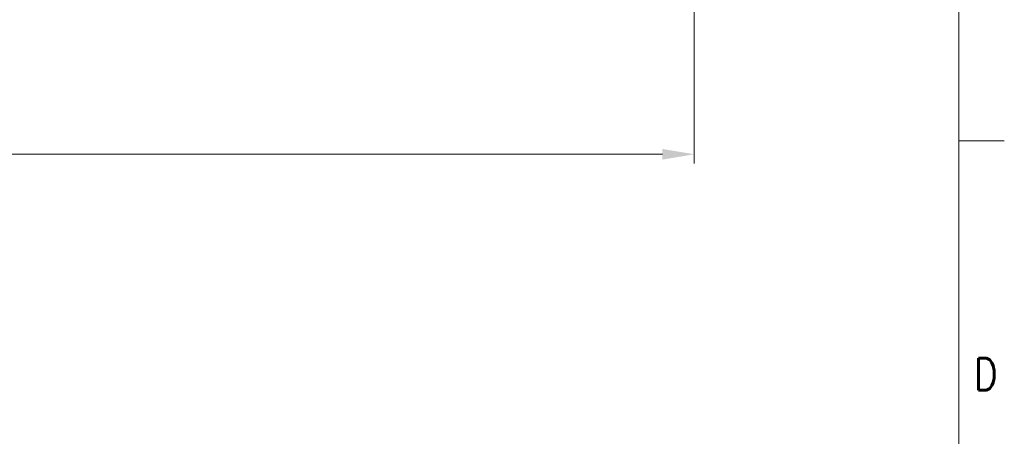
# Model space of a CAD drawing. Header units: inches. Extents: x 0 to 29700, y -16 to 21000.
# Tile 200 of 213: x 24291 to 29700, y 11376 to 13667. Entities that reach past the tile are written whole.
import ezdxf

# ---------------------------------------------------------------- set-up
doc = ezdxf.new("R2010")
doc.units = ezdxf.units.IN
doc.layers.add('210', color=7, linetype='Continuous', true_color=0xffffff)
doc.layers.add('254', color=7, linetype='Continuous', true_color=0xffffff)
doc.styles.add('latin_extended', font='simplex.shx')
doc.dimstyles.get("Standard").update_dxf_attribs({"dimtxt": 0.18, "dimasz": 0.18, "dimexe": 0.18, "dimexo": 0.0625, "dimgap": 0.09, "dimtad": 0, "dimtih": 1, "dimtoh": 1, "dimdec": 4, "dimzin": 0, "dimdsep": 46, "dimtxsty": 'Standard', "dimcen": 0.09, "dimadec": 0, "dimazin": 0, "dimtfac": 1, "dimtdec": 4, "dimtofl": 0, "dimtmove": 0, "dimatfit": 3, "dimfxl": 1, "dimtolj": 1, "dimtzin": 0, "dimarcsym": 0})

# ---------------------------------------------------------------- blocks, each defined once
blk = doc.blocks.new('_U6')
at = {"layer": '254', "color": 3, "linetype": 'Continuous', "lineweight": 13, "transparency": 16777216}
for p, q in [((27997.1, 16631.6), (27997.1, 12876.6)), ((18879.5, 15130.9), (18879.5, 12876.6)), ((19054.5, 12926.6), (27822.1, 12926.6))]:
    blk.add_line(p, q, dxfattribs=at)
at = {"layer": '254', "color": 3, "transparency": 16777216}
for points in [[(19054.5, 12955.7), (19054.5, 12897.4), (18879.5, 12926.6)], [(27822.1, 12897.4), (27822.1, 12955.7), (27997.1, 12926.6)]]:
    blk.add_solid(points, dxfattribs=at)
at = {"layer": 'Defpoints', "color": 0, "transparency": 16777216}
for p in [(27997.1, 16681.6), (18879.5, 15180.9), (27997.1, 12926.6)]:
    blk.add_point(p, dxfattribs=at)
at = {"layer": '254', "color": 2, "lineweight": 13, "transparency": 16777216, "insert": (23163.3, 13189.1), "char_height": 175, "attachment_point": 1, "style": 'latin_extended'}
blk.add_mtext('\\A1;9118', dxfattribs=at)

msp = doc.modelspace()

# ---------------------------------------------------------------- linework, layer by layer
at = {"layer": '210', "color": 7, "linetype": 'Continuous', "lineweight": 18}
for p, q in [((29450, 250), (29450, 20750)), ((29700, 13000), (29450, 13000))]:
    msp.add_line(p, q, dxfattribs=at)

# ---------------------------------------------------------------- texts
at = {"layer": '210', "color": 211, "linetype": 'Continuous', "lineweight": 18, "insert": (29533.887, 11629.555), "char_height": 175, "attachment_point": 7, "line_spacing_factor": 0.963855, "style": 'latin_extended'}
msp.add_mtext('\\W0.8203;D', dxfattribs=at)

# ---------------------------------------------------------------- dimensions: what is measured, and where the dimension line sits
at = {"layer": '254', "color": 2, "linetype": 'Continuous', "lineweight": 13}
dim = msp.add_linear_dim(base=(27997.065, 12926.581), p1=(18879.499, 15180.9), p2=(27997.065, 16681.628), dimstyle='Standard', override={"dimscale": 50, "dimtxt": 3.5, "dimasz": 3.5, "dimexe": 1, "dimexo": 1, "dimgap": 1.75, "dimtad": 1, "dimtih": 1, "dimtoh": 0, "dimdec": 0, "dimlfac": 1, "dimzin": 8, "dimdsep": 46, "dimlunit": 2, "dimtxsty": 'latin_extended', "dimsah": 1, "dimse1": 0, "dimse2": 0, "dimsd1": 0, "dimsd2": 0, "dimclrd": 3, "dimclre": 3, "dimclrt": 2, "dimtol": 0, "dimtm": -0.1, "dimtfac": 0.714286, "dimtdec": 3, "dimtofl": 1, "dimtmove": 0, "dimtzin": 8, "dimlwd": 13, "dimlwe": 13}, dxfattribs=at)
dim.commit()
dim.dimension.update_dxf_attribs({"geometry": '_U6', "text_midpoint": (23438.282, 12926.581), "dimtype": 160})

doc.saveas('drawing.dxf')
